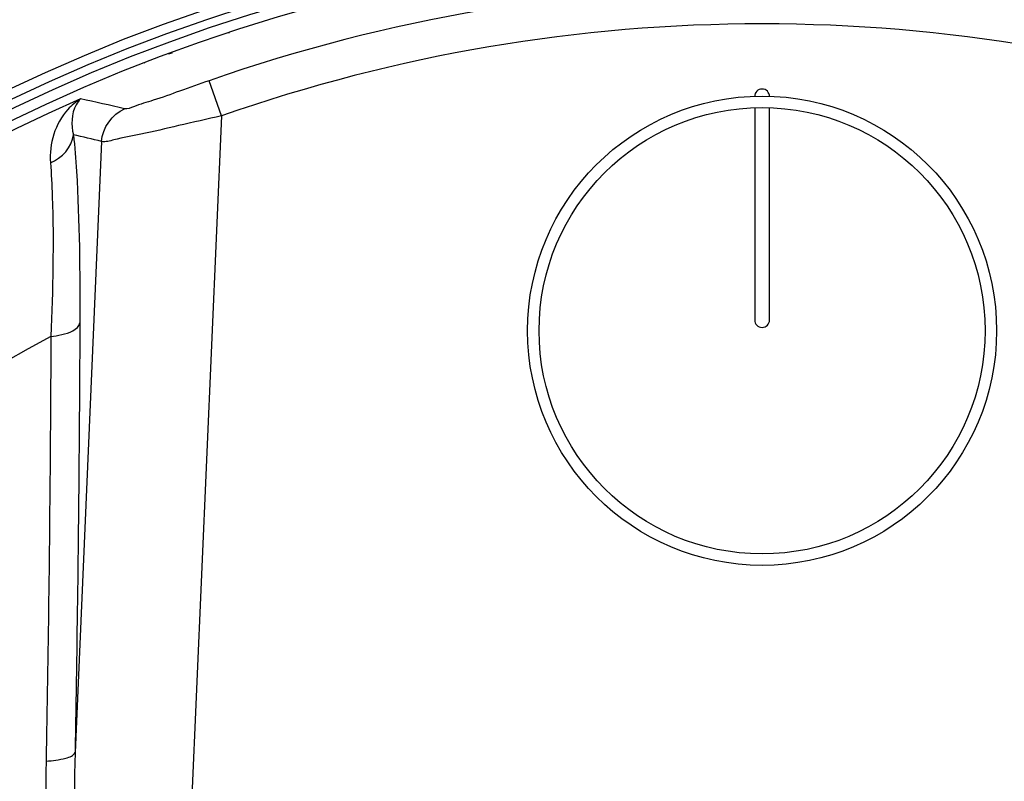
# Model space of a CAD drawing. Header units: millimetres. Extents: x 0 to 297, y 0 to 210.
# Tile 20 of 27: x 232 to 245, y 168 to 178. Entities that reach past the tile are written whole.
import ezdxf

# ---------------------------------------------------------------- set-up
doc = ezdxf.new("R2010")
doc.units = ezdxf.units.MM
doc.header["$LTSCALE"] = 16.335
doc.layers.get('0').update_dxf_attribs({"linetype": 'CONTINUOUS'})
for name, color, linetype in [('06_COURBES', 7, 'CONTINUOUS'), ('08_SURFACES', 7, 'CONTINUOUS'), ('AXES_REF', 7, 'CONTINUOUS')]:
    doc.layers.add(name, color=color, linetype=linetype)

msp = doc.modelspace()

# ---------------------------------------------------------------- linework, layer by layer
at = {"color": 7, "linetype": 'Continuous'}
for p, q in [((234.891, 177.669), (234.89, 177.675)), ((233.756, 177.271), (233.758, 177.265)), ((241.951, 176.668), (241.951, 173.818)), ((242.151, 173.818), (242.151, 176.668))]:
    msp.add_line(p, q, dxfattribs=at)
at = {"color": 9, "linetype": 'Continuous'}
for p, q in [((234.075, 177.391), (234.124, 177.405)), ((234.789, 176.559), (234.624, 177.03)), ((234.789, 176.559), (234.064, 159.949)), ((233.179, 176.214), (232.821, 168.013))]:
    msp.add_line(p, q, dxfattribs=at)
at = {"color": 7, "linetype": 'Continuous'}
for radius in [23.39, 23.14]:
    msp.add_circle((242.051, 155.818), radius, dxfattribs=at)
at = {"color": 9, "linetype": 'Continuous'}
msp.add_circle((242.051, 155.818), 23.258, dxfattribs=at)
at = {"color": 7, "linetype": 'Continuous'}
for centre, radius, start, end in [((242.051, 155.818), 23, 262.157, 262.0955), ((242.051, 176.818), 0.1, 0, 180), ((242.051, 173.818), 0.1, 180, 360)]:
    msp.add_arc(centre, radius, start, end, dxfattribs=at)
at = {"color": 9, "linetype": 'Continuous'}
for centre, radius, start, end in [((242.051, 155.818), 22.475, 70.7047, 109.2953), ((242.051, 155.818), 21.975, 70.7047, 109.2953), ((242.051, 155.818), 22.878, 113.5873, 261.134), ((226.284, 145.558), 31.92, 76.9581, 78.0437), ((225.819, 145.91), 31.185, 76.3494, 77.0647)]:
    msp.add_arc(centre, radius, start, end, dxfattribs=at)
for points, knots in [([(234.624, 177.03), (234.492, 176.984), (234.241, 176.898), (233.902, 176.771), (233.659, 176.707), (233.527, 176.645), (233.487, 176.654)], [0, 0, 0, 0, 0.351847, 0.665154, 0.896249, 1, 1, 1, 1]), ([(232.896, 176.785), (232.833, 176.747), (232.579, 176.539), (232.47, 176.179), (232.491, 175.929)], [0, 0, 0, 0, 0.227163, 1, 1, 1, 1]), ([(232.896, 176.785), (232.872, 176.762), (232.77, 176.625), (232.767, 176.434), (232.8, 176.303)], [0, 0, 0, 0, 0.197709, 1, 1, 1, 1]), ([(234.789, 176.559), (234.597, 176.515), (234.237, 176.435), (233.754, 176.316), (233.412, 176.259), (233.233, 176.204), (233.179, 176.214)], [0, 0, 0, 0, 0.359463, 0.673757, 0.899264, 1, 1, 1, 1]), ([(232.8, 176.303), (232.818, 176.141), (232.881, 175.301), (232.888, 174.457), (232.886, 173.778)], [0, 0, 0, 0, 0.194185, 1, 1, 1, 1]), ([(232.491, 175.929), (232.503, 175.779), (232.541, 175.002), (232.522, 174.224), (232.497, 173.598)], [0, 0, 0, 0, 0.194424, 1, 1, 1, 1]), ([(232.497, 173.598), (232.546, 173.602), (232.681, 173.624), (232.863, 173.684), (232.886, 173.778)], [0, 0, 0, 0, 0.336112, 1, 1, 1, 1]), ([(232.886, 173.778), (232.884, 173.308), (232.873, 171.386), (232.847, 169.464), (232.821, 168.013)], [0, 0, 0, 0, 0.244793, 1, 1, 1, 1]), ([(232.497, 173.598), (232.495, 173.133), (232.484, 171.232), (232.459, 169.332), (232.433, 167.897)], [0, 0, 0, 0, 0.244797, 1, 1, 1, 1]), ([(232.433, 167.897), (232.522, 167.902), (232.647, 167.917), (232.805, 167.968), (232.821, 168.013)], [0, 0, 0, 0, 0.649615, 1, 1, 1, 1]), ([(232.821, 168.013), (232.802, 167.249), (232.813, 166.1), (232.886, 164.569), (232.969, 163.416), (233.061, 162.457), (233.153, 161.688), (233.23, 161.119), (233.333, 160.524), (233.419, 160.043), (233.717, 159.218), (233.994, 159.775), (234.064, 159.949)], [0, 0, 0, 0, 0.249284, 0.374502, 0.500069, 0.625953, 0.688999, 0.752103, 0.815247, 0.878382, 0.938944, 1, 1, 1, 1]), ([(232.433, 167.897), (232.419, 167.132), (232.449, 165.979), (232.568, 164.444), (232.694, 163.287), (232.831, 162.324), (232.963, 161.555), (233.077, 160.979), (233.213, 160.408), (233.353, 159.937), (233.503, 159.63), (233.626, 159.473), (233.84, 159.43), (234.014, 159.654), (234.109, 159.815), (234.154, 159.903)], [0, 0, 0, 0, 0.246877, 0.371299, 0.49632, 0.621883, 0.684845, 0.747904, 0.811031, 0.874129, 0.905566, 0.921267, 0.936699, 0.968055, 1, 1, 1, 1])]:
    msp.add_open_spline(points, degree=3, knots=knots, dxfattribs=at)
for points in [[(233.179, 176.214), (233.187, 176.393), (233.321, 176.585), (233.487, 176.654)], [(232.491, 175.929), (232.642, 175.987), (232.785, 176.142), (232.8, 176.303)]]:
    msp.add_open_spline(points, degree=3, dxfattribs=at)
at = {"layer": '06_COURBES', "color": 4, "linetype": 'Continuous'}
msp.add_line((234.124, 177.405), (234.075, 177.391), dxfattribs=at)
at = {"layer": '08_SURFACES', "color": 9, "linetype": 'Continuous'}
msp.add_arc((242.051, 155.818), 20.184, 118.2519, 179.7161, dxfattribs=at)
at = {"layer": 'AXES_REF', "color": 7, "linetype": 'Continuous'}
for radius in [3.15, 2.996]:
    msp.add_circle((242.051, 173.674), radius, dxfattribs=at)

doc.saveas('drawing.dxf')
